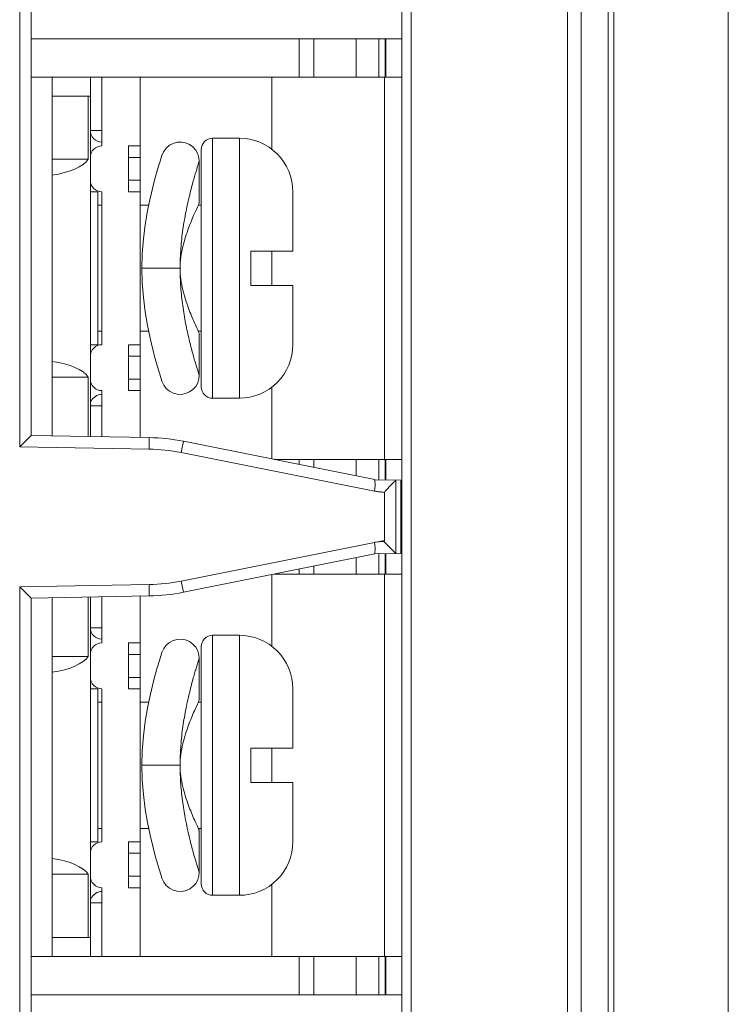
# Model space of a CAD drawing. Header units: millimetres. Extents: x -594 to 595, y -419 to 422.
# Tile 67 of 124: x -39 to -21, y 107 to 133. Entities that reach past the tile are written whole.
import ezdxf

# ---------------------------------------------------------------- set-up
doc = ezdxf.new("R2010")
doc.units = ezdxf.units.MM
doc.header["$MEASUREMENT"] = 0
doc.layers.add('layer 1', color=7, linetype='Continuous')

msp = doc.modelspace()

# ---------------------------------------------------------------- linework, layer by layer
at = {"layer": 'layer 1', "lineweight": 9}
for points in [[(-23.8165, 49.7106), (-23.8165, 49.7106), (-23.8165, 297.2172), (-23.8165, 297.2172)], [(-25.0236, 240.3799), (-25.0236, 240.3799), (-25.0236, 64.633), (-25.0236, 64.633)], [(-24.6701, 64.6144), (-24.6701, 64.6144), (-24.6701, 240.3985), (-24.6701, 240.3985)], [(-23.963, 240.3985), (-23.963, 240.3985), (-23.963, 64.6144), (-23.963, 64.6144)], [(-29.3665, 238.2088), (-29.3665, 238.2088), (-29.3665, 66.8042), (-29.3665, 66.8042)], [(-29.1165, 66.8042), (-29.1165, 66.8042), (-29.1165, 238.2088), (-29.1165, 238.2088)], [(-39.3665, 121.8367), (-39.3665, 121.8367), (-39.3665, 157.1763), (-39.3665, 157.1763)], [(-39.0665, 156.8815), (-39.0665, 156.8815), (-39.0665, 122.1315), (-39.0665, 122.1315)], [(-39.0665, 132.5065), (-39.0665, 132.5065), (-29.3665, 132.5065), (-29.3665, 132.5065)], [(-32.0539, 131.5065), (-32.0539, 131.5065), (-32.0539, 132.5065), (-32.0539, 132.5065)], [(-31.6665, 132.5065), (-31.6665, 132.5065), (-31.6665, 131.5065), (-31.6665, 131.5065)], [(-30.5625, 131.5065), (-30.5625, 131.5065), (-30.5625, 132.5065), (-30.5625, 132.5065)], [(-29.9638, 132.5065), (-29.9638, 132.5065), (-29.9638, 131.5065), (-29.9638, 131.5065)], [(-29.7996, 131.5065), (-29.7996, 131.5065), (-29.7996, 132.5065), (-29.7996, 132.5065)], [(-29.7784, 131.5065), (-29.7784, 131.5065), (-29.7784, 132.5065), (-29.7784, 132.5065)], [(-39.0665, 131.5065), (-39.0665, 131.5065), (-29.3665, 131.5065), (-29.3665, 131.5065)], [(-38.5165, 122.1219), (-38.5165, 122.1219), (-38.5165, 131.5065), (-38.5165, 131.5065)], [(-37.5165, 122.1044), (-37.5165, 122.1044), (-37.5165, 131.5065), (-37.5165, 131.5065)], [(-37.2165, 129.7065), (-37.2165, 129.7065), (-37.2165, 131.5065), (-37.2165, 131.5065)], [(-36.2165, 122.0817), (-36.2165, 122.0817), (-36.2165, 131.5065), (-36.2165, 131.5065)], [(-32.7665, 129.612), (-32.7665, 129.612), (-32.7665, 131.5065), (-32.7665, 131.5065)], [(-29.8165, 121.5065), (-29.8165, 121.5065), (-29.8165, 131.5065), (-29.8165, 131.5065)], [(-37.5165, 131.0065), (-37.5165, 131.0065), (-38.5165, 131.0065), (-38.5165, 131.0065)], [(-37.5708, 129.3565), (-37.5708, 129.3565), (-37.5708, 131.0065), (-37.5708, 131.0065)], [(-37.5165, 130.1065), (-37.5165, 130.1065), (-37.2165, 130.1065), (-37.2165, 130.1065)], [(-33.6165, 129.9065), (-33.6165, 129.9065), (-34.3165, 129.9065), (-34.3165, 129.9065)], [(-34.3165, 129.9065), (-34.3165, 129.9065), (-34.3165, 123.1065), (-34.3165, 123.1065)], [(-33.6165, 123.1065), (-33.6165, 123.1065), (-33.6165, 129.9065), (-33.6165, 129.9065)], [(-36.5165, 129.7065), (-36.5165, 129.7065), (-36.2165, 129.7065), (-36.2165, 129.7065)], [(-36.5165, 128.5065), (-36.5165, 128.5065), (-36.5165, 129.7065), (-36.5165, 129.7065)], [(-34.6165, 129.6065), (-34.6165, 129.6065), (-34.6165, 123.4065), (-34.6165, 123.4065)], [(-37.5708, 129.3565), (-37.5708, 129.3565), (-38.5165, 129.3565), (-38.5165, 129.3565)], [(-38.5165, 128.9416), (-38.0546, 129.0084), (-37.7015, 129.1633), (-37.5708, 129.3565)], [(-36.2165, 129.4065), (-36.2165, 129.4065), (-36.5165, 129.4065), (-36.5165, 129.4065)], [(-35.6718, 129.3676), (-35.6718, 129.3676), (-35.7089, 129.2482), (-35.7089, 129.2482)], [(-35.6422, 129.4603), (-35.6422, 129.4603), (-35.6726, 129.3651), (-35.6726, 129.3651)], [(-34.6665, 128.2065), (-34.6665, 128.2065), (-34.6665, 129.3066), (-34.6665, 129.3066)], [(-35.7568, 129.0886), (-35.7568, 129.0886), (-35.8172, 128.8768), (-35.8172, 128.8768)], [(-35.708, 129.2512), (-35.708, 129.2512), (-35.7579, 129.085), (-35.7579, 129.085)], [(-36.5165, 128.8065), (-36.5165, 128.8065), (-36.2165, 128.8065), (-36.2165, 128.8065)], [(-35.816, 128.881), (-35.816, 128.881), (-35.8838, 128.6251), (-35.8838, 128.6251)], [(-37.5165, 128.5065), (-37.5165, 128.5065), (-37.3165, 128.5065), (-37.3165, 128.5065)], [(-37.3165, 124.5065), (-37.3165, 124.5065), (-37.3165, 128.5065), (-37.3165, 128.5065)], [(-37.2165, 124.5065), (-37.2165, 124.5065), (-37.2165, 128.5065), (-37.2165, 128.5065)], [(-36.5165, 128.5065), (-36.5165, 128.5065), (-36.2165, 128.5065), (-36.2165, 128.5065)], [(-35.8827, 128.6293), (-35.8827, 128.6293), (-35.9536, 128.3323), (-35.9536, 128.3323)], [(-32.2165, 126.9565), (-32.2165, 126.9565), (-32.2165, 128.5065), (-32.2165, 128.5065)], [(-35.9526, 128.3364), (-35.9526, 128.3364), (-36.0211, 128.0048), (-36.0211, 128.0048)], [(-37.3165, 128.1565), (-37.3165, 128.1565), (-37.2165, 128.1565), (-37.2165, 128.1565)], [(-36.2165, 128.1565), (-36.2165, 128.1565), (-35.9898, 128.1565), (-35.9898, 128.1565)], [(-34.6665, 128.2065), (-34.6665, 128.2065), (-34.6902, 128.1565), (-34.6902, 128.1565)], [(-34.6902, 128.1565), (-34.6902, 128.1565), (-34.6165, 128.1565), (-34.6165, 128.1565)], [(-34.6665, 128.2065), (-34.6665, 128.2065), (-34.6685, 128.2023), (-34.6685, 128.2023)], [(-32.2165, 126.9565), (-32.2165, 126.9565), (-33.3165, 126.9565), (-33.3165, 126.9565)], [(-33.3165, 126.0565), (-33.3165, 126.0565), (-33.3165, 126.9565), (-33.3165, 126.9565)], [(-32.7665, 126.0565), (-32.7665, 126.0565), (-32.7665, 126.9565), (-32.7665, 126.9565)], [(-36.1665, 126.5065), (-36.1665, 126.5065), (-35.1665, 126.5065), (-35.1665, 126.5065)], [(-35.1665, 126.5065), (-35.1665, 126.4675), (-35.1662, 126.4284), (-35.1655, 126.3894)], [(-33.3165, 126.0565), (-33.3165, 126.0565), (-32.2165, 126.0565), (-32.2165, 126.0565)], [(-32.2165, 124.5065), (-32.2165, 124.5065), (-32.2165, 126.0565), (-32.2165, 126.0565)], [(-37.2165, 124.8565), (-37.2165, 124.8565), (-37.3165, 124.8565), (-37.3165, 124.8565)], [(-35.9898, 124.8565), (-35.9898, 124.8565), (-36.2165, 124.8565), (-36.2165, 124.8565)], [(-35.9535, 124.6803), (-35.9535, 124.6803), (-35.8828, 124.384), (-35.8828, 124.384)], [(-34.6165, 124.8565), (-34.6165, 124.8565), (-34.6902, 124.8565), (-34.6902, 124.8565)], [(-34.6902, 124.8565), (-34.6902, 124.8565), (-34.6665, 124.8065), (-34.6665, 124.8065)], [(-34.6665, 123.7064), (-34.6665, 123.7064), (-34.6665, 124.8065), (-34.6665, 124.8065)], [(-37.5165, 124.5065), (-37.5165, 124.5065), (-37.3165, 124.5065), (-37.3165, 124.5065)], [(-36.5165, 124.5065), (-36.5165, 124.5065), (-36.2165, 124.5065), (-36.2165, 124.5065)], [(-36.5165, 123.3065), (-36.5165, 123.3065), (-36.5165, 124.5065), (-36.5165, 124.5065)], [(-35.8837, 124.3876), (-35.8837, 124.3876), (-35.8161, 124.1322), (-35.8161, 124.1322)], [(-36.2165, 124.2065), (-36.2165, 124.2065), (-36.5165, 124.2065), (-36.5165, 124.2065)], [(-35.8171, 124.1359), (-35.8171, 124.1359), (-35.7568, 123.9245), (-35.7568, 123.9245)], [(-37.5708, 123.6565), (-37.7015, 123.8497), (-38.0546, 124.0046), (-38.5165, 124.0714)], [(-35.7578, 123.9279), (-35.7578, 123.9279), (-35.708, 123.7619), (-35.708, 123.7619)], [(-37.5708, 123.6565), (-37.5708, 123.6565), (-38.5165, 123.6565), (-38.5165, 123.6565)], [(-37.5708, 122.1054), (-37.5708, 122.1054), (-37.5708, 123.6565), (-37.5708, 123.6565)], [(-36.5165, 123.6065), (-36.5165, 123.6065), (-36.2165, 123.6065), (-36.2165, 123.6065)], [(-35.7089, 123.7647), (-35.7089, 123.7647), (-35.6718, 123.6454), (-35.6718, 123.6454)], [(-35.6725, 123.6478), (-35.6725, 123.6478), (-35.6422, 123.5527), (-35.6422, 123.5527)], [(-32.7665, 121.5185), (-32.7665, 121.5185), (-32.7665, 123.401), (-32.7665, 123.401)], [(-37.2165, 123.2065), (-37.3379, 123.2065), (-37.4472, 123.1334), (-37.4937, 123.0213)], [(-37.2165, 122.0992), (-37.2165, 122.0992), (-37.2165, 123.3065), (-37.2165, 123.3065)], [(-36.5165, 123.3065), (-36.5165, 123.3065), (-36.2165, 123.3065), (-36.2165, 123.3065)], [(-34.3165, 123.1065), (-34.3165, 123.1065), (-33.6165, 123.1065), (-33.6165, 123.1065)], [(-37.2165, 122.9065), (-37.2165, 122.9065), (-37.5165, 122.9065), (-37.5165, 122.9065)], [(-39.0665, 122.1315), (-39.0665, 122.1315), (-39.3665, 121.8367), (-39.3665, 121.8367)], [(-39.0665, 122.1315), (-39.0665, 122.1315), (-35.973, 122.0775), (-35.973, 122.0775)], [(-35.9783, 121.7775), (-35.9783, 121.7775), (-35.973, 122.0775), (-35.973, 122.0775)], [(-35.0797, 121.9812), (-35.374, 122.04), (-35.673, 122.0723), (-35.973, 122.0775)], [(-39.3665, 121.8367), (-39.3665, 121.8367), (-35.9783, 121.7775), (-35.9783, 121.7775)], [(-35.0797, 121.9812), (-35.0797, 121.9812), (-35.1385, 121.687), (-35.1385, 121.687)], [(-35.0797, 121.9812), (-35.0797, 121.9812), (-30.0659, 120.9784), (-30.0659, 120.9784)], [(-35.1385, 121.687), (-35.4152, 121.7423), (-35.6962, 121.7726), (-35.9783, 121.7775)], [(-35.1385, 121.687), (-35.1385, 121.687), (-30.0762, 120.6745), (-30.0762, 120.6745)], [(-32.7064, 121.5065), (-32.7064, 121.5065), (-29.3665, 121.5065), (-29.3665, 121.5065)], [(-32.0539, 121.376), (-32.0539, 121.376), (-32.0539, 121.5065), (-32.0539, 121.5065)], [(-31.6665, 121.5065), (-31.6665, 121.5065), (-31.6665, 121.2985), (-31.6665, 121.2985)], [(-30.5625, 121.0777), (-30.5625, 121.0777), (-30.5625, 121.5065), (-30.5625, 121.5065)], [(-29.9638, 121.5065), (-29.9638, 121.5065), (-29.9638, 120.9769), (-29.9638, 120.9769)], [(-29.7996, 120.9697), (-29.7996, 120.9697), (-29.7996, 121.5065), (-29.7996, 121.5065)], [(-29.7784, 120.9694), (-29.7784, 120.9694), (-29.7784, 121.5065), (-29.7784, 121.5065)], [(-30.0664, 120.9744), (-30.0664, 120.9744), (-29.3888, 120.9626), (-29.3888, 120.9626)], [(-29.5165, 120.9648), (-29.5165, 120.9648), (-29.5165, 119.0482), (-29.5165, 119.0482)], [(-29.3888, 119.0504), (-29.3888, 119.0504), (-29.3888, 120.9626), (-29.3888, 120.9626)], [(-30.0762, 120.6745), (-30.0762, 120.6745), (-30.0665, 120.7645), (-30.0665, 120.7645)], [(-29.8179, 120.6443), (-29.8179, 120.6443), (-29.8179, 119.3901), (-29.8179, 119.3901)], [(-35.1385, 118.326), (-35.1385, 118.326), (-29.8179, 119.3901), (-29.8179, 119.3901)], [(-29.838, 119.3641), (-29.838, 119.3641), (-30.0762, 119.3385), (-30.0762, 119.3385)], [(-30.0762, 119.3385), (-30.0762, 119.3385), (-30.0665, 119.2485), (-30.0665, 119.2485)], [(-29.838, 119.3641), (-29.838, 119.3641), (-29.817, 119.3903), (-29.817, 119.3903)], [(-29.5165, 119.0482), (-29.5165, 119.0482), (-29.838, 119.3641), (-29.838, 119.3641)], [(-30.0659, 119.0346), (-30.0659, 119.0346), (-35.0797, 118.0318), (-35.0797, 118.0318)], [(-29.3888, 119.0504), (-29.3888, 119.0504), (-30.0664, 119.0386), (-30.0664, 119.0386)], [(-29.9638, 119.0346), (-29.9638, 119.0346), (-29.9638, 118.5065), (-29.9638, 118.5065)], [(-29.7996, 118.5065), (-29.7996, 118.5065), (-29.7996, 119.0432), (-29.7996, 119.0432)], [(-29.7784, 118.5065), (-29.7784, 118.5065), (-29.7784, 119.0436), (-29.7784, 119.0436)], [(-31.6665, 118.7145), (-31.6665, 118.7145), (-31.6665, 118.5065), (-31.6665, 118.5065)], [(-30.5625, 118.5065), (-30.5625, 118.5065), (-30.5625, 118.9353), (-30.5625, 118.9353)], [(-32.7665, 116.612), (-32.7665, 116.612), (-32.7665, 118.4945), (-32.7665, 118.4945)], [(-32.7064, 118.5065), (-32.7064, 118.5065), (-29.3665, 118.5065), (-29.3665, 118.5065)], [(-32.0539, 118.5065), (-32.0539, 118.5065), (-32.0539, 118.637), (-32.0539, 118.637)], [(-29.8165, 108.5065), (-29.8165, 108.5065), (-29.8165, 118.5065), (-29.8165, 118.5065)], [(-35.9783, 118.2354), (-35.9783, 118.2354), (-39.3665, 118.1763), (-39.3665, 118.1763)], [(-35.9783, 118.2354), (-35.6962, 118.2404), (-35.4152, 118.2707), (-35.1385, 118.326)], [(-35.973, 117.9355), (-35.973, 117.9355), (-35.9783, 118.2354), (-35.9783, 118.2354)], [(-35.1385, 118.326), (-35.1385, 118.326), (-35.0797, 118.0318), (-35.0797, 118.0318)], [(-39.3665, 118.1763), (-39.3665, 118.1763), (-39.0665, 117.8815), (-39.0665, 117.8815)], [(-39.3665, 69.6268), (-39.3665, 69.6268), (-39.3665, 118.1763), (-39.3665, 118.1763)], [(-35.973, 117.9355), (-35.973, 117.9355), (-39.0665, 117.8815), (-39.0665, 117.8815)], [(-35.973, 117.9355), (-35.673, 117.9407), (-35.374, 117.973), (-35.0797, 118.0318)], [(-39.0665, 117.8815), (-39.0665, 117.8815), (-39.0665, 69.6268), (-39.0665, 69.6268)], [(-38.5165, 117.8911), (-38.5165, 117.8911), (-38.5165, 108.5065), (-38.5165, 108.5065)], [(-37.5708, 116.3565), (-37.5708, 116.3565), (-37.5708, 117.9076), (-37.5708, 117.9076)], [(-37.5165, 108.5065), (-37.5165, 108.5065), (-37.5165, 117.9085), (-37.5165, 117.9085)], [(-37.2165, 116.7065), (-37.2165, 116.7065), (-37.2165, 117.9138), (-37.2165, 117.9138)], [(-36.2165, 108.5065), (-36.2165, 108.5065), (-36.2165, 117.9312), (-36.2165, 117.9312)], [(-37.5165, 117.1065), (-37.5165, 117.1065), (-37.2165, 117.1065), (-37.2165, 117.1065)], [(-34.3165, 116.9065), (-34.3165, 116.9065), (-33.6165, 116.9065), (-33.6165, 116.9065)], [(-34.3165, 116.9065), (-34.3165, 116.9065), (-34.3165, 110.1065), (-34.3165, 110.1065)], [(-33.6165, 110.1065), (-33.6165, 110.1065), (-33.6165, 116.9065), (-33.6165, 116.9065)], [(-36.5165, 116.7065), (-36.5165, 116.7065), (-36.2165, 116.7065), (-36.2165, 116.7065)], [(-36.5165, 115.5065), (-36.5165, 115.5065), (-36.5165, 116.7065), (-36.5165, 116.7065)], [(-36.2165, 116.4065), (-36.2165, 116.4065), (-36.5165, 116.4065), (-36.5165, 116.4065)], [(-35.6422, 116.4603), (-35.6422, 116.4603), (-35.6726, 116.3651), (-35.6726, 116.3651)], [(-34.6165, 116.6065), (-34.6165, 116.6065), (-34.6165, 110.4065), (-34.6165, 110.4065)], [(-37.5708, 116.3565), (-37.5708, 116.3565), (-38.5165, 116.3565), (-38.5165, 116.3565)], [(-38.5165, 115.9416), (-38.0546, 116.0084), (-37.7015, 116.1633), (-37.5708, 116.3565)], [(-35.708, 116.2512), (-35.708, 116.2512), (-35.7579, 116.0849), (-35.7579, 116.0849)], [(-35.6718, 116.3676), (-35.6718, 116.3676), (-35.7089, 116.2482), (-35.7089, 116.2482)], [(-34.6665, 115.2065), (-34.6665, 115.2065), (-34.6665, 116.3066), (-34.6665, 116.3066)], [(-35.816, 115.881), (-35.816, 115.881), (-35.8838, 115.6251), (-35.8838, 115.6251)], [(-35.7568, 116.0886), (-35.7568, 116.0886), (-35.8172, 115.8768), (-35.8172, 115.8768)], [(-36.5165, 115.8065), (-36.5165, 115.8065), (-36.2165, 115.8065), (-36.2165, 115.8065)], [(-35.8827, 115.6293), (-35.8827, 115.6293), (-35.9536, 115.3323), (-35.9536, 115.3323)], [(-37.5165, 115.5065), (-37.5165, 115.5065), (-37.3165, 115.5065), (-37.3165, 115.5065)], [(-37.3165, 111.5065), (-37.3165, 111.5065), (-37.3165, 115.5065), (-37.3165, 115.5065)], [(-37.2165, 111.5065), (-37.2165, 111.5065), (-37.2165, 115.5065), (-37.2165, 115.5065)], [(-36.5165, 115.5065), (-36.5165, 115.5065), (-36.2165, 115.5065), (-36.2165, 115.5065)], [(-32.2165, 113.9565), (-32.2165, 113.9565), (-32.2165, 115.5065), (-32.2165, 115.5065)], [(-37.3165, 115.1565), (-37.3165, 115.1565), (-37.2165, 115.1565), (-37.2165, 115.1565)], [(-36.2165, 115.1565), (-36.2165, 115.1565), (-35.9898, 115.1565), (-35.9898, 115.1565)], [(-35.9526, 115.3364), (-35.9526, 115.3364), (-36.0211, 115.0047), (-36.0211, 115.0047)], [(-34.6665, 115.2065), (-34.6665, 115.2065), (-34.6902, 115.1565), (-34.6902, 115.1565)], [(-34.6902, 115.1565), (-34.6902, 115.1565), (-34.6165, 115.1565), (-34.6165, 115.1565)], [(-32.2165, 113.9565), (-32.2165, 113.9565), (-33.3165, 113.9565), (-33.3165, 113.9565)], [(-33.3165, 113.0565), (-33.3165, 113.0565), (-33.3165, 113.9565), (-33.3165, 113.9565)], [(-32.7665, 113.0565), (-32.7665, 113.0565), (-32.7665, 113.9565), (-32.7665, 113.9565)], [(-35.1665, 113.5065), (-35.1665, 113.5065), (-36.1665, 113.5065), (-36.1665, 113.5065)], [(-35.1665, 113.5065), (-35.1665, 113.4674), (-35.1662, 113.4284), (-35.1655, 113.3893)], [(-32.2165, 113.0565), (-32.2165, 113.0565), (-33.3165, 113.0565), (-33.3165, 113.0565)], [(-32.2165, 113.0565), (-32.2165, 113.0565), (-32.2165, 111.5065), (-32.2165, 111.5065)], [(-37.2165, 111.8565), (-37.2165, 111.8565), (-37.3165, 111.8565), (-37.3165, 111.8565)], [(-35.9898, 111.8565), (-35.9898, 111.8565), (-36.2165, 111.8565), (-36.2165, 111.8565)], [(-34.6165, 111.8565), (-34.6165, 111.8565), (-34.6902, 111.8565), (-34.6902, 111.8565)], [(-34.6665, 111.8065), (-34.6665, 111.8065), (-34.6902, 111.8565), (-34.6902, 111.8565)], [(-34.6665, 110.7064), (-34.6665, 110.7064), (-34.6665, 111.8065), (-34.6665, 111.8065)], [(-37.3165, 111.5065), (-37.3165, 111.5065), (-37.5165, 111.5065), (-37.5165, 111.5065)], [(-36.5165, 111.5065), (-36.5165, 111.5065), (-36.2165, 111.5065), (-36.2165, 111.5065)], [(-36.5165, 111.5065), (-36.5165, 111.5065), (-36.5165, 110.3065), (-36.5165, 110.3065)], [(-37.5708, 110.6565), (-37.7015, 110.8497), (-38.0546, 111.0046), (-38.5165, 111.0714)], [(-36.2165, 111.2065), (-36.2165, 111.2065), (-36.5165, 111.2065), (-36.5165, 111.2065)], [(-37.5708, 110.6565), (-37.5708, 110.6565), (-38.5165, 110.6565), (-38.5165, 110.6565)], [(-37.5708, 109.0065), (-37.5708, 109.0065), (-37.5708, 110.6565), (-37.5708, 110.6565)], [(-36.5165, 110.6065), (-36.5165, 110.6065), (-36.2165, 110.6065), (-36.2165, 110.6065)], [(-37.2165, 110.3065), (-37.2165, 110.3065), (-37.2165, 108.5065), (-37.2165, 108.5065)], [(-36.5165, 110.3065), (-36.5165, 110.3065), (-36.2165, 110.3065), (-36.2165, 110.3065)], [(-32.7665, 108.5065), (-32.7665, 108.5065), (-32.7665, 110.401), (-32.7665, 110.401)], [(-37.2165, 110.2065), (-37.3377, 110.2065), (-37.447, 110.1335), (-37.4936, 110.0216)], [(-33.6165, 110.1065), (-33.6165, 110.1065), (-34.3165, 110.1065), (-34.3165, 110.1065)], [(-37.2165, 109.9065), (-37.2165, 109.9065), (-37.5165, 109.9065), (-37.5165, 109.9065)], [(-38.5165, 109.0065), (-38.5165, 109.0065), (-37.5165, 109.0065), (-37.5165, 109.0065)], [(-39.0665, 108.5065), (-39.0665, 108.5065), (-29.3665, 108.5065), (-29.3665, 108.5065)], [(-32.0539, 107.5065), (-32.0539, 107.5065), (-32.0539, 108.5065), (-32.0539, 108.5065)], [(-31.6665, 108.5065), (-31.6665, 108.5065), (-31.6665, 107.5065), (-31.6665, 107.5065)], [(-30.5625, 107.5065), (-30.5625, 107.5065), (-30.5625, 108.5065), (-30.5625, 108.5065)], [(-29.9638, 108.5065), (-29.9638, 108.5065), (-29.9638, 107.5065), (-29.9638, 107.5065)], [(-29.7996, 108.5065), (-29.7996, 108.5065), (-29.7996, 107.5065), (-29.7996, 107.5065)], [(-29.7784, 107.5065), (-29.7784, 107.5065), (-29.7784, 108.5065), (-29.7784, 108.5065)], [(-39.0665, 107.5065), (-39.0665, 107.5065), (-29.3665, 107.5065), (-29.3665, 107.5065)]]:
    msp.add_open_spline(points, degree=3, dxfattribs=at)
at = {"layer": 'layer 1', "color": 155, "lineweight": 9}
for points in [[(-20.8165, 259.5084), (-20.8165, 259.5084), (-20.8165, 4.9789), (-20.8165, 4.9789)], [(-20.8165, 258.9205), (-20.8165, 258.9205), (-20.8165, 5.0361), (-20.8165, 5.0361)]]:
    msp.add_open_spline(points, degree=3, dxfattribs=at)
at = {"layer": 'layer 1', "lineweight": 9}
for points, knots in [([(-37.5165, 130.1065), (-37.5165, 130.0269), (-37.4849, 129.9506), (-37.4286, 129.8944), (-37.4286, 129.8944), (-37.3724, 129.8381), (-37.2961, 129.8065), (-37.2165, 129.8065)], [0, 0, 0, 0, 0.3333333, 0.3333333, 0.3333333, 0.3333333, 1, 1, 1, 1]), ([(-34.6665, 129.3066), (-34.6665, 129.3066), (-34.6746, 129.3959), (-34.6746, 129.3959), (-34.6746, 129.3959), (-34.6746, 129.3959), (-34.7052, 129.4994), (-34.7052, 129.4994), (-34.7052, 129.4994), (-34.7052, 129.4994), (-34.7584, 129.5951), (-34.7584, 129.5951), (-34.7584, 129.5951), (-34.7584, 129.5951), (-34.8318, 129.6781), (-34.8318, 129.6781), (-34.8318, 129.6781), (-34.8318, 129.6781), (-34.9222, 129.7428), (-34.9222, 129.7428), (-34.9222, 129.7428), (-34.9222, 129.7428), (-35.0243, 129.7859), (-35.0243, 129.7859), (-35.0243, 129.7859), (-35.0243, 129.7859), (-35.1329, 129.8055), (-35.1329, 129.8055), (-35.1329, 129.8055), (-35.1329, 129.8055), (-35.2416, 129.8009), (-35.2416, 129.8009), (-35.2416, 129.8009), (-35.2416, 129.8009), (-35.3483, 129.7723), (-35.3483, 129.7723), (-35.3483, 129.7723), (-35.3483, 129.7723), (-35.4464, 129.7209), (-35.4464, 129.7209), (-35.4464, 129.7209), (-35.4464, 129.7209), (-35.5305, 129.6492), (-35.5305, 129.6492), (-35.5305, 129.6492), (-35.5305, 129.6492), (-35.5969, 129.5607), (-35.5969, 129.5607), (-35.5969, 129.5607), (-35.5969, 129.5607), (-35.6422, 129.4603), (-35.6422, 129.4603)], [0, 0, 0, 0, 0.0714286, 0.0714286, 0.0714286, 0.0714286, 0.1428571, 0.1428571, 0.1428571, 0.1428571, 0.2142857, 0.2142857, 0.2142857, 0.2142857, 0.2857143, 0.2857143, 0.2857143, 0.2857143, 0.3571429, 0.3571429, 0.3571429, 0.3571429, 0.4285714, 0.4285714, 0.4285714, 0.4285714, 0.5, 0.5, 0.5, 0.5, 0.5714286, 0.5714286, 0.5714286, 0.5714286, 0.6428571, 0.6428571, 0.6428571, 0.6428571, 0.7142857, 0.7142857, 0.7142857, 0.7142857, 0.7857143, 0.7857143, 0.7857143, 0.7857143, 0.8571429, 0.8571429, 0.8571429, 0.8571429, 1, 1, 1, 1]), ([(-34.3165, 129.9065), (-34.3961, 129.9065), (-34.4724, 129.8749), (-34.5286, 129.8186), (-34.5286, 129.8186), (-34.5849, 129.7624), (-34.6165, 129.6861), (-34.6165, 129.6065)], [0, 0, 0, 0, 0.3333333, 0.3333333, 0.3333333, 0.3333333, 1, 1, 1, 1]), ([(-32.2165, 128.5065), (-32.2165, 128.8778), (-32.364, 129.2339), (-32.6266, 129.4964), (-32.6266, 129.4964), (-32.8891, 129.759), (-33.2452, 129.9065), (-33.6165, 129.9065)], [0, 0, 0, 0, 0.3333333, 0.3333333, 0.3333333, 0.3333333, 1, 1, 1, 1]), ([(-37.2165, 129.7065), (-37.2961, 129.7065), (-37.3724, 129.6749), (-37.4286, 129.6186), (-37.4286, 129.6186), (-37.4849, 129.5624), (-37.5165, 129.4861), (-37.5165, 129.4065)], [0, 0, 0, 0, 0.3333333, 0.3333333, 0.3333333, 0.3333333, 1, 1, 1, 1]), ([(-35.1665, 126.5065), (-35.1665, 126.6779), (-35.1601, 126.8494), (-35.1475, 127.0205), (-35.1475, 127.0205), (-35.1351, 127.1884), (-35.1168, 127.3558), (-35.0933, 127.5225), (-35.0933, 127.5225), (-35.0708, 127.6816), (-35.0434, 127.8399), (-35.0121, 127.9975), (-35.0121, 127.9975), (-34.9834, 128.1414), (-34.9514, 128.2846), (-34.9166, 128.4271), (-34.9166, 128.4271), (-34.9009, 128.4911), (-34.8847, 128.5549), (-34.868, 128.6186), (-34.868, 128.6186), (-34.8528, 128.6763), (-34.8372, 128.7339), (-34.8212, 128.7913), (-34.8212, 128.7913), (-34.8072, 128.8419), (-34.7928, 128.8923), (-34.7781, 128.9427), (-34.7781, 128.9427), (-34.7656, 128.9853), (-34.753, 129.0278), (-34.7402, 129.0703), (-34.7402, 129.0703), (-34.7299, 129.1043), (-34.7195, 129.1383), (-34.709, 129.1722), (-34.709, 129.1722), (-34.7013, 129.1969), (-34.6935, 129.2216), (-34.6857, 129.2463), (-34.6857, 129.2463), (-34.683, 129.255), (-34.6802, 129.2637), (-34.6774, 129.2725), (-34.6774, 129.2725), (-34.6754, 129.2788), (-34.6733, 129.285), (-34.6714, 129.2913), (-34.6714, 129.2913), (-34.6702, 129.2952), (-34.669, 129.299), (-34.6677, 129.3027), (-34.6677, 129.3027), (-34.6673, 129.304), (-34.6668, 129.3053), (-34.6665, 129.3066)], [0, 0, 0, 0, 0.0666667, 0.0666667, 0.0666667, 0.0666667, 0.1333333, 0.1333333, 0.1333333, 0.1333333, 0.2, 0.2, 0.2, 0.2, 0.2666667, 0.2666667, 0.2666667, 0.2666667, 0.3333333, 0.3333333, 0.3333333, 0.3333333, 0.4, 0.4, 0.4, 0.4, 0.4666667, 0.4666667, 0.4666667, 0.4666667, 0.5333333, 0.5333333, 0.5333333, 0.5333333, 0.6, 0.6, 0.6, 0.6, 0.6666667, 0.6666667, 0.6666667, 0.6666667, 0.7333333, 0.7333333, 0.7333333, 0.7333333, 0.8, 0.8, 0.8, 0.8, 0.8666667, 0.8666667, 0.8666667, 0.8666667, 1, 1, 1, 1]), ([(-37.5165, 128.8065), (-37.5165, 128.7269), (-37.4849, 128.6506), (-37.4286, 128.5944), (-37.4286, 128.5944), (-37.3724, 128.5381), (-37.2961, 128.5065), (-37.2165, 128.5065)], [0, 0, 0, 0, 0.3333333, 0.3333333, 0.3333333, 0.3333333, 1, 1, 1, 1]), ([(-36.0211, 128.0048), (-36.0211, 128.0048), (-36.0809, 127.6494), (-36.0809, 127.6494), (-36.0809, 127.6494), (-36.0809, 127.6494), (-36.1275, 127.2736), (-36.1275, 127.2736), (-36.1275, 127.2736), (-36.1275, 127.2736), (-36.1569, 126.8854), (-36.1569, 126.8854), (-36.1569, 126.8854), (-36.1569, 126.8854), (-36.1665, 126.5065), (-36.1665, 126.5065)], [0, 0, 0, 0, 0.2, 0.2, 0.2, 0.2, 0.4, 0.4, 0.4, 0.4, 0.6, 0.6, 0.6, 0.6, 1, 1, 1, 1]), ([(-34.6898, 128.1573), (-34.7246, 128.0832), (-34.7587, 128.0087), (-34.7918, 127.9337), (-34.7918, 127.9337), (-34.8461, 127.8103), (-34.8977, 127.6857), (-34.9447, 127.5593), (-34.9447, 127.5593), (-34.9733, 127.4825), (-35.0003, 127.4051), (-35.0249, 127.327), (-35.0249, 127.327), (-35.0517, 127.2423), (-35.0758, 127.1567), (-35.0963, 127.0702), (-35.0963, 127.0702), (-35.1179, 126.9791), (-35.1354, 126.887), (-35.1475, 126.7941), (-35.1475, 126.7941), (-35.1599, 126.6987), (-35.1665, 126.6026), (-35.1665, 126.5065)], [0, 0, 0, 0, 0.1428571, 0.1428571, 0.1428571, 0.1428571, 0.2857143, 0.2857143, 0.2857143, 0.2857143, 0.4285714, 0.4285714, 0.4285714, 0.4285714, 0.5714286, 0.5714286, 0.5714286, 0.5714286, 0.7142857, 0.7142857, 0.7142857, 0.7142857, 1, 1, 1, 1]), ([(-36.1665, 126.5065), (-36.1665, 126.5065), (-36.1569, 126.1267), (-36.1569, 126.1267), (-36.1569, 126.1267), (-36.1569, 126.1267), (-36.1275, 125.7386), (-36.1275, 125.7386), (-36.1275, 125.7386), (-36.1275, 125.7386), (-36.0808, 125.363), (-36.0808, 125.363), (-36.0808, 125.363), (-36.0808, 125.363), (-36.0211, 125.0077), (-36.0211, 125.0077), (-36.0211, 125.0077), (-36.0211, 125.0077), (-35.9527, 124.677), (-35.9527, 124.677)], [0, 0, 0, 0, 0.1666667, 0.1666667, 0.1666667, 0.1666667, 0.3333333, 0.3333333, 0.3333333, 0.3333333, 0.5, 0.5, 0.5, 0.5, 0.6666667, 0.6666667, 0.6666667, 0.6666667, 1, 1, 1, 1]), ([(-35.1665, 126.5065), (-35.1665, 126.4104), (-35.1599, 126.3142), (-35.1475, 126.2188), (-35.1475, 126.2188), (-35.1354, 126.1259), (-35.1179, 126.0338), (-35.0963, 125.9426), (-35.0963, 125.9426), (-35.0758, 125.8561), (-35.0517, 125.7706), (-35.0249, 125.6858), (-35.0249, 125.6858), (-35.0002, 125.6077), (-34.9733, 125.5303), (-34.9447, 125.4535), (-34.9447, 125.4535), (-34.8976, 125.3271), (-34.846, 125.2025), (-34.7917, 125.0791), (-34.7917, 125.0791), (-34.7586, 125.0041), (-34.7246, 124.9296), (-34.6897, 124.8555)], [0, 0, 0, 0, 0.1428571, 0.1428571, 0.1428571, 0.1428571, 0.2857143, 0.2857143, 0.2857143, 0.2857143, 0.4285714, 0.4285714, 0.4285714, 0.4285714, 0.5714286, 0.5714286, 0.5714286, 0.5714286, 0.7142857, 0.7142857, 0.7142857, 0.7142857, 1, 1, 1, 1]), ([(-34.6665, 123.7064), (-34.6728, 123.7253), (-34.6787, 123.7444), (-34.6847, 123.7634), (-34.6847, 123.7634), (-34.692, 123.7868), (-34.6994, 123.8101), (-34.7067, 123.8335), (-34.7067, 123.8335), (-34.7167, 123.8655), (-34.7265, 123.8977), (-34.7363, 123.9298), (-34.7363, 123.9298), (-34.7629, 124.0177), (-34.7887, 124.1059), (-34.8136, 124.1944), (-34.8136, 124.1944), (-34.8459, 124.3094), (-34.8766, 124.425), (-34.9055, 124.541), (-34.9055, 124.541), (-34.9394, 124.6772), (-34.9708, 124.814), (-34.9991, 124.9514), (-34.9991, 124.9514), (-35.0303, 125.1026), (-35.0578, 125.2546), (-35.081, 125.4073), (-35.081, 125.4073), (-35.1055, 125.568), (-35.1251, 125.7295), (-35.1394, 125.8915), (-35.1394, 125.8915), (-35.1539, 126.0571), (-35.1627, 126.2232), (-35.1655, 126.3894)], [0, 0, 0, 0, 0.1, 0.1, 0.1, 0.1, 0.2, 0.2, 0.2, 0.2, 0.3, 0.3, 0.3, 0.3, 0.4, 0.4, 0.4, 0.4, 0.5, 0.5, 0.5, 0.5, 0.6, 0.6, 0.6, 0.6, 0.7, 0.7, 0.7, 0.7, 0.8, 0.8, 0.8, 0.8, 1, 1, 1, 1]), ([(-37.2165, 124.5065), (-37.2961, 124.5065), (-37.3724, 124.4749), (-37.4286, 124.4186), (-37.4286, 124.4186), (-37.4849, 124.3624), (-37.5165, 124.2861), (-37.5165, 124.2065)], [0, 0, 0, 0, 0.3333333, 0.3333333, 0.3333333, 0.3333333, 1, 1, 1, 1]), ([(-33.6165, 123.1065), (-33.2452, 123.1065), (-32.8891, 123.254), (-32.6266, 123.5165), (-32.6266, 123.5165), (-32.364, 123.7791), (-32.2165, 124.1352), (-32.2165, 124.5065)], [0, 0, 0, 0, 0.3333333, 0.3333333, 0.3333333, 0.3333333, 1, 1, 1, 1]), ([(-37.5165, 123.6065), (-37.5165, 123.5269), (-37.4849, 123.4506), (-37.4286, 123.3944), (-37.4286, 123.3944), (-37.3724, 123.3381), (-37.2961, 123.3065), (-37.2165, 123.3065)], [0, 0, 0, 0, 0.3333333, 0.3333333, 0.3333333, 0.3333333, 1, 1, 1, 1]), ([(-35.6422, 123.5527), (-35.6422, 123.5527), (-35.5969, 123.4523), (-35.5969, 123.4523), (-35.5969, 123.4523), (-35.5969, 123.4523), (-35.5305, 123.3638), (-35.5305, 123.3638), (-35.5305, 123.3638), (-35.5305, 123.3638), (-35.4464, 123.2921), (-35.4464, 123.2921), (-35.4464, 123.2921), (-35.4464, 123.2921), (-35.3483, 123.2406), (-35.3483, 123.2406), (-35.3483, 123.2406), (-35.3483, 123.2406), (-35.2416, 123.2121), (-35.2416, 123.2121), (-35.2416, 123.2121), (-35.2416, 123.2121), (-35.1329, 123.2075), (-35.1329, 123.2075), (-35.1329, 123.2075), (-35.1329, 123.2075), (-35.0243, 123.2271), (-35.0243, 123.2271), (-35.0243, 123.2271), (-35.0243, 123.2271), (-34.9222, 123.2702), (-34.9222, 123.2702), (-34.9222, 123.2702), (-34.9222, 123.2702), (-34.8318, 123.3349), (-34.8318, 123.3349), (-34.8318, 123.3349), (-34.8318, 123.3349), (-34.7584, 123.4178), (-34.7584, 123.4178), (-34.7584, 123.4178), (-34.7584, 123.4178), (-34.7052, 123.5136), (-34.7052, 123.5136), (-34.7052, 123.5136), (-34.7052, 123.5136), (-34.6746, 123.6171), (-34.6746, 123.6171), (-34.6746, 123.6171), (-34.6746, 123.6171), (-34.6665, 123.7064), (-34.6665, 123.7064)], [0, 0, 0, 0, 0.0714286, 0.0714286, 0.0714286, 0.0714286, 0.1428571, 0.1428571, 0.1428571, 0.1428571, 0.2142857, 0.2142857, 0.2142857, 0.2142857, 0.2857143, 0.2857143, 0.2857143, 0.2857143, 0.3571429, 0.3571429, 0.3571429, 0.3571429, 0.4285714, 0.4285714, 0.4285714, 0.4285714, 0.5, 0.5, 0.5, 0.5, 0.5714286, 0.5714286, 0.5714286, 0.5714286, 0.6428571, 0.6428571, 0.6428571, 0.6428571, 0.7142857, 0.7142857, 0.7142857, 0.7142857, 0.7857143, 0.7857143, 0.7857143, 0.7857143, 0.8571429, 0.8571429, 0.8571429, 0.8571429, 1, 1, 1, 1]), ([(-34.6165, 123.4065), (-34.6165, 123.3269), (-34.5849, 123.2506), (-34.5286, 123.1944), (-34.5286, 123.1944), (-34.4724, 123.1381), (-34.3961, 123.1065), (-34.3165, 123.1065)], [0, 0, 0, 0, 0.3333333, 0.3333333, 0.3333333, 0.3333333, 1, 1, 1, 1]), ([(-30.0659, 120.9784), (-30.0671, 120.9585), (-30.067, 120.9386), (-30.0665, 120.9186), (-30.0665, 120.9186), (-30.0653, 120.8672), (-30.061, 120.8156), (-30.0665, 120.7645)], [0, 0, 0, 0, 0.3333333, 0.3333333, 0.3333333, 0.3333333, 1, 1, 1, 1]), ([(-29.5165, 120.9648), (-29.5208, 120.9649), (-29.5233, 120.96), (-29.526, 120.9559), (-29.526, 120.9559), (-29.533, 120.9451), (-29.5416, 120.9389), (-29.55, 120.9318), (-29.55, 120.9318), (-29.5623, 120.9213), (-29.5739, 120.9086), (-29.5858, 120.8966), (-29.5858, 120.8966), (-29.6002, 120.8821), (-29.6148, 120.8685), (-29.6294, 120.8546), (-29.6294, 120.8546), (-29.6623, 120.8233), (-29.6946, 120.7907), (-29.7249, 120.7566), (-29.7249, 120.7566), (-29.7573, 120.7202), (-29.7876, 120.682), (-29.8188, 120.6445)], [0, 0, 0, 0, 0.1428571, 0.1428571, 0.1428571, 0.1428571, 0.2857143, 0.2857143, 0.2857143, 0.2857143, 0.4285714, 0.4285714, 0.4285714, 0.4285714, 0.5714286, 0.5714286, 0.5714286, 0.5714286, 0.7142857, 0.7142857, 0.7142857, 0.7142857, 1, 1, 1, 1]), ([(-29.8179, 120.6443), (-29.8395, 120.6447), (-29.8609, 120.6495), (-29.8823, 120.6526), (-29.8823, 120.6526), (-29.9146, 120.6572), (-29.9472, 120.6577), (-29.9795, 120.6619), (-29.9795, 120.6619), (-30.0117, 120.6661), (-30.0437, 120.674), (-30.0762, 120.6745)], [0, 0, 0, 0, 0.25, 0.25, 0.25, 0.25, 0.5, 0.5, 0.5, 0.5, 1, 1, 1, 1]), ([(-30.0665, 119.2485), (-30.061, 119.1974), (-30.0653, 119.1458), (-30.0665, 119.0944), (-30.0665, 119.0944), (-30.067, 119.0744), (-30.0671, 119.0545), (-30.0659, 119.0346)], [0, 0, 0, 0, 0.3333333, 0.3333333, 0.3333333, 0.3333333, 1, 1, 1, 1]), ([(-37.5165, 117.1065), (-37.5165, 117.0269), (-37.4849, 116.9506), (-37.4286, 116.8944), (-37.4286, 116.8944), (-37.3724, 116.8381), (-37.2961, 116.8065), (-37.2165, 116.8065)], [0, 0, 0, 0, 0.3333333, 0.3333333, 0.3333333, 0.3333333, 1, 1, 1, 1]), ([(-34.3165, 116.9065), (-34.3961, 116.9065), (-34.4724, 116.8749), (-34.5286, 116.8186), (-34.5286, 116.8186), (-34.5849, 116.7624), (-34.6165, 116.6861), (-34.6165, 116.6065)], [0, 0, 0, 0, 0.3333333, 0.3333333, 0.3333333, 0.3333333, 1, 1, 1, 1]), ([(-32.2165, 115.5065), (-32.2165, 115.8778), (-32.364, 116.2339), (-32.6266, 116.4964), (-32.6266, 116.4964), (-32.8891, 116.759), (-33.2452, 116.9065), (-33.6165, 116.9065)], [0, 0, 0, 0, 0.3333333, 0.3333333, 0.3333333, 0.3333333, 1, 1, 1, 1]), ([(-37.2165, 116.7065), (-37.2961, 116.7065), (-37.3724, 116.6749), (-37.4286, 116.6186), (-37.4286, 116.6186), (-37.4849, 116.5624), (-37.5165, 116.4861), (-37.5165, 116.4065)], [0, 0, 0, 0, 0.3333333, 0.3333333, 0.3333333, 0.3333333, 1, 1, 1, 1]), ([(-34.6665, 116.3066), (-34.6665, 116.3066), (-34.6746, 116.3959), (-34.6746, 116.3959), (-34.6746, 116.3959), (-34.6746, 116.3959), (-34.7052, 116.4994), (-34.7052, 116.4994), (-34.7052, 116.4994), (-34.7052, 116.4994), (-34.7584, 116.5951), (-34.7584, 116.5951), (-34.7584, 116.5951), (-34.7584, 116.5951), (-34.8318, 116.6781), (-34.8318, 116.6781), (-34.8318, 116.6781), (-34.8318, 116.6781), (-34.9222, 116.7428), (-34.9222, 116.7428), (-34.9222, 116.7428), (-34.9222, 116.7428), (-35.0243, 116.7859), (-35.0243, 116.7859), (-35.0243, 116.7859), (-35.0243, 116.7859), (-35.1329, 116.8055), (-35.1329, 116.8055), (-35.1329, 116.8055), (-35.1329, 116.8055), (-35.2416, 116.8009), (-35.2416, 116.8009), (-35.2416, 116.8009), (-35.2416, 116.8009), (-35.3483, 116.7723), (-35.3483, 116.7723), (-35.3483, 116.7723), (-35.3483, 116.7723), (-35.4464, 116.7209), (-35.4464, 116.7209), (-35.4464, 116.7209), (-35.4464, 116.7209), (-35.5305, 116.6492), (-35.5305, 116.6492), (-35.5305, 116.6492), (-35.5305, 116.6492), (-35.5969, 116.5607), (-35.5969, 116.5607), (-35.5969, 116.5607), (-35.5969, 116.5607), (-35.6422, 116.4603), (-35.6422, 116.4603)], [0, 0, 0, 0, 0.0714286, 0.0714286, 0.0714286, 0.0714286, 0.1428571, 0.1428571, 0.1428571, 0.1428571, 0.2142857, 0.2142857, 0.2142857, 0.2142857, 0.2857143, 0.2857143, 0.2857143, 0.2857143, 0.3571429, 0.3571429, 0.3571429, 0.3571429, 0.4285714, 0.4285714, 0.4285714, 0.4285714, 0.5, 0.5, 0.5, 0.5, 0.5714286, 0.5714286, 0.5714286, 0.5714286, 0.6428571, 0.6428571, 0.6428571, 0.6428571, 0.7142857, 0.7142857, 0.7142857, 0.7142857, 0.7857143, 0.7857143, 0.7857143, 0.7857143, 0.8571429, 0.8571429, 0.8571429, 0.8571429, 1, 1, 1, 1]), ([(-35.1665, 113.5065), (-35.1665, 113.6779), (-35.1601, 113.8494), (-35.1475, 114.0205), (-35.1475, 114.0205), (-35.1351, 114.1884), (-35.1168, 114.3558), (-35.0933, 114.5225), (-35.0933, 114.5225), (-35.0708, 114.6816), (-35.0434, 114.8399), (-35.0121, 114.9975), (-35.0121, 114.9975), (-34.9834, 115.1414), (-34.9514, 115.2846), (-34.9166, 115.4271), (-34.9166, 115.4271), (-34.9009, 115.4911), (-34.8847, 115.5549), (-34.868, 115.6186), (-34.868, 115.6186), (-34.8528, 115.6763), (-34.8372, 115.7339), (-34.8212, 115.7913), (-34.8212, 115.7913), (-34.8072, 115.8419), (-34.7928, 115.8923), (-34.7781, 115.9427), (-34.7781, 115.9427), (-34.7656, 115.9853), (-34.753, 116.0278), (-34.7402, 116.0703), (-34.7402, 116.0703), (-34.7299, 116.1043), (-34.7195, 116.1383), (-34.709, 116.1722), (-34.709, 116.1722), (-34.7013, 116.1969), (-34.6935, 116.2216), (-34.6857, 116.2463), (-34.6857, 116.2463), (-34.683, 116.255), (-34.6802, 116.2637), (-34.6774, 116.2725), (-34.6774, 116.2725), (-34.6754, 116.2788), (-34.6733, 116.285), (-34.6714, 116.2913), (-34.6714, 116.2913), (-34.6702, 116.2952), (-34.669, 116.299), (-34.6677, 116.3027), (-34.6677, 116.3027), (-34.6673, 116.304), (-34.6668, 116.3053), (-34.6665, 116.3066)], [0, 0, 0, 0, 0.0666667, 0.0666667, 0.0666667, 0.0666667, 0.1333333, 0.1333333, 0.1333333, 0.1333333, 0.2, 0.2, 0.2, 0.2, 0.2666667, 0.2666667, 0.2666667, 0.2666667, 0.3333333, 0.3333333, 0.3333333, 0.3333333, 0.4, 0.4, 0.4, 0.4, 0.4666667, 0.4666667, 0.4666667, 0.4666667, 0.5333333, 0.5333333, 0.5333333, 0.5333333, 0.6, 0.6, 0.6, 0.6, 0.6666667, 0.6666667, 0.6666667, 0.6666667, 0.7333333, 0.7333333, 0.7333333, 0.7333333, 0.8, 0.8, 0.8, 0.8, 0.8666667, 0.8666667, 0.8666667, 0.8666667, 1, 1, 1, 1]), ([(-37.5165, 115.8065), (-37.5165, 115.7269), (-37.4849, 115.6506), (-37.4286, 115.5944), (-37.4286, 115.5944), (-37.3724, 115.5381), (-37.2961, 115.5065), (-37.2165, 115.5065)], [0, 0, 0, 0, 0.3333333, 0.3333333, 0.3333333, 0.3333333, 1, 1, 1, 1]), ([(-34.6898, 115.1573), (-34.7246, 115.0832), (-34.7587, 115.0087), (-34.7918, 114.9337), (-34.7918, 114.9337), (-34.8461, 114.8103), (-34.8977, 114.6857), (-34.9447, 114.5593), (-34.9447, 114.5593), (-34.9733, 114.4825), (-35.0003, 114.4051), (-35.0249, 114.327), (-35.0249, 114.327), (-35.0517, 114.2423), (-35.0758, 114.1567), (-35.0963, 114.0702), (-35.0963, 114.0702), (-35.1179, 113.9791), (-35.1354, 113.887), (-35.1475, 113.7941), (-35.1475, 113.7941), (-35.1599, 113.6987), (-35.1665, 113.6026), (-35.1665, 113.5065)], [0, 0, 0, 0, 0.1428571, 0.1428571, 0.1428571, 0.1428571, 0.2857143, 0.2857143, 0.2857143, 0.2857143, 0.4285714, 0.4285714, 0.4285714, 0.4285714, 0.5714286, 0.5714286, 0.5714286, 0.5714286, 0.7142857, 0.7142857, 0.7142857, 0.7142857, 1, 1, 1, 1]), ([(-36.0211, 115.0047), (-36.0211, 115.0047), (-36.0809, 114.6494), (-36.0809, 114.6494), (-36.0809, 114.6494), (-36.0809, 114.6494), (-36.1275, 114.2736), (-36.1275, 114.2736), (-36.1275, 114.2736), (-36.1275, 114.2736), (-36.1569, 113.8854), (-36.1569, 113.8854), (-36.1569, 113.8854), (-36.1569, 113.8854), (-36.1665, 113.5065), (-36.1665, 113.5065)], [0, 0, 0, 0, 0.2, 0.2, 0.2, 0.2, 0.4, 0.4, 0.4, 0.4, 0.6, 0.6, 0.6, 0.6, 1, 1, 1, 1]), ([(-36.1665, 113.5065), (-36.1665, 113.5065), (-36.1569, 113.1276), (-36.1569, 113.1276), (-36.1569, 113.1276), (-36.1569, 113.1276), (-36.1275, 112.7394), (-36.1275, 112.7394), (-36.1275, 112.7394), (-36.1275, 112.7394), (-36.0809, 112.3636), (-36.0809, 112.3636), (-36.0809, 112.3636), (-36.0809, 112.3636), (-36.0211, 112.0082), (-36.0211, 112.0082), (-36.0211, 112.0082), (-36.0211, 112.0082), (-35.9536, 111.6807), (-35.9536, 111.6807), (-35.9536, 111.6807), (-35.9536, 111.6807), (-35.8838, 111.3879), (-35.8838, 111.3879), (-35.8838, 111.3879), (-35.8838, 111.3879), (-35.8172, 111.1362), (-35.8172, 111.1362), (-35.8172, 111.1362), (-35.8172, 111.1362), (-35.7579, 110.928), (-35.7579, 110.928), (-35.7579, 110.928), (-35.7579, 110.928), (-35.7089, 110.7648), (-35.7089, 110.7648)], [0, 0, 0, 0, 0.1, 0.1, 0.1, 0.1, 0.2, 0.2, 0.2, 0.2, 0.3, 0.3, 0.3, 0.3, 0.4, 0.4, 0.4, 0.4, 0.5, 0.5, 0.5, 0.5, 0.6, 0.6, 0.6, 0.6, 0.7, 0.7, 0.7, 0.7, 0.8, 0.8, 0.8, 0.8, 1, 1, 1, 1]), ([(-34.6898, 111.8556), (-34.7246, 111.9298), (-34.7587, 112.0043), (-34.7918, 112.0793), (-34.7918, 112.0793), (-34.8461, 112.2027), (-34.8977, 112.3273), (-34.9447, 112.4537), (-34.9447, 112.4537), (-34.9733, 112.5304), (-35.0003, 112.6078), (-35.0249, 112.686), (-35.0249, 112.686), (-35.0517, 112.7707), (-35.0758, 112.8563), (-35.0963, 112.9427), (-35.0963, 112.9427), (-35.1179, 113.0339), (-35.1354, 113.126), (-35.1475, 113.2189), (-35.1475, 113.2189), (-35.1599, 113.3142), (-35.1665, 113.4104), (-35.1665, 113.5065)], [0, 0, 0, 0, 0.1428571, 0.1428571, 0.1428571, 0.1428571, 0.2857143, 0.2857143, 0.2857143, 0.2857143, 0.4285714, 0.4285714, 0.4285714, 0.4285714, 0.5714286, 0.5714286, 0.5714286, 0.5714286, 0.7142857, 0.7142857, 0.7142857, 0.7142857, 1, 1, 1, 1]), ([(-34.6665, 110.7064), (-34.6725, 110.7254), (-34.6786, 110.7444), (-34.6847, 110.7634), (-34.6847, 110.7634), (-34.7023, 110.8187), (-34.7195, 110.8742), (-34.7363, 110.9298), (-34.7363, 110.9298), (-34.7629, 111.0177), (-34.7887, 111.1059), (-34.8136, 111.1944), (-34.8136, 111.1944), (-34.8459, 111.3094), (-34.8766, 111.4249), (-34.9055, 111.5409), (-34.9055, 111.5409), (-34.9767, 111.8269), (-35.0367, 112.1159), (-35.081, 112.4072), (-35.081, 112.4072), (-35.1055, 112.568), (-35.1251, 112.7294), (-35.1394, 112.8914), (-35.1394, 112.8914), (-35.1539, 113.057), (-35.1627, 113.2232), (-35.1655, 113.3893)], [0, 0, 0, 0, 0.125, 0.125, 0.125, 0.125, 0.25, 0.25, 0.25, 0.25, 0.375, 0.375, 0.375, 0.375, 0.5, 0.5, 0.5, 0.5, 0.625, 0.625, 0.625, 0.625, 0.75, 0.75, 0.75, 0.75, 1, 1, 1, 1]), ([(-37.2165, 111.5065), (-37.2961, 111.5065), (-37.3724, 111.4749), (-37.4286, 111.4186), (-37.4286, 111.4186), (-37.4849, 111.3624), (-37.5165, 111.2861), (-37.5165, 111.2065)], [0, 0, 0, 0, 0.3333333, 0.3333333, 0.3333333, 0.3333333, 1, 1, 1, 1]), ([(-33.6165, 110.1065), (-33.2452, 110.1065), (-32.8891, 110.254), (-32.6266, 110.5165), (-32.6266, 110.5165), (-32.364, 110.7791), (-32.2165, 111.1352), (-32.2165, 111.5065)], [0, 0, 0, 0, 0.3333333, 0.3333333, 0.3333333, 0.3333333, 1, 1, 1, 1]), ([(-35.7089, 110.7648), (-35.7089, 110.7648), (-35.6726, 110.6479), (-35.6726, 110.6479), (-35.6726, 110.6479), (-35.6726, 110.6479), (-35.6423, 110.5527), (-35.6423, 110.5527)], [0, 0, 0, 0, 0.3333333, 0.3333333, 0.3333333, 0.3333333, 1, 1, 1, 1]), ([(-37.5165, 110.6065), (-37.5165, 110.5269), (-37.4849, 110.4506), (-37.4286, 110.3944), (-37.4286, 110.3944), (-37.3724, 110.3381), (-37.2961, 110.3065), (-37.2165, 110.3065)], [0, 0, 0, 0, 0.3333333, 0.3333333, 0.3333333, 0.3333333, 1, 1, 1, 1]), ([(-35.6423, 110.5527), (-35.6423, 110.5527), (-35.5969, 110.4522), (-35.5969, 110.4522), (-35.5969, 110.4522), (-35.5969, 110.4522), (-35.5304, 110.3636), (-35.5304, 110.3636), (-35.5304, 110.3636), (-35.5304, 110.3636), (-35.446, 110.2919), (-35.446, 110.2919), (-35.446, 110.2919), (-35.446, 110.2919), (-35.3478, 110.2404), (-35.3478, 110.2404), (-35.3478, 110.2404), (-35.3478, 110.2404), (-35.2409, 110.212), (-35.2409, 110.212), (-35.2409, 110.212), (-35.2409, 110.212), (-35.1321, 110.2076), (-35.1321, 110.2076), (-35.1321, 110.2076), (-35.1321, 110.2076), (-35.0234, 110.2274), (-35.0234, 110.2274), (-35.0234, 110.2274), (-35.0234, 110.2274), (-34.9212, 110.2707), (-34.9212, 110.2707), (-34.9212, 110.2707), (-34.9212, 110.2707), (-34.8309, 110.3357), (-34.8309, 110.3357), (-34.8309, 110.3357), (-34.8309, 110.3357), (-34.7576, 110.4189), (-34.7576, 110.4189), (-34.7576, 110.4189), (-34.7576, 110.4189), (-34.7046, 110.5149), (-34.7046, 110.5149), (-34.7046, 110.5149), (-34.7046, 110.5149), (-34.6744, 110.6186), (-34.6744, 110.6186), (-34.6744, 110.6186), (-34.6744, 110.6186), (-34.6665, 110.7064), (-34.6665, 110.7064)], [0, 0, 0, 0, 0.0714286, 0.0714286, 0.0714286, 0.0714286, 0.1428571, 0.1428571, 0.1428571, 0.1428571, 0.2142857, 0.2142857, 0.2142857, 0.2142857, 0.2857143, 0.2857143, 0.2857143, 0.2857143, 0.3571429, 0.3571429, 0.3571429, 0.3571429, 0.4285714, 0.4285714, 0.4285714, 0.4285714, 0.5, 0.5, 0.5, 0.5, 0.5714286, 0.5714286, 0.5714286, 0.5714286, 0.6428571, 0.6428571, 0.6428571, 0.6428571, 0.7142857, 0.7142857, 0.7142857, 0.7142857, 0.7857143, 0.7857143, 0.7857143, 0.7857143, 0.8571429, 0.8571429, 0.8571429, 0.8571429, 1, 1, 1, 1]), ([(-34.6165, 110.4065), (-34.6165, 110.3269), (-34.5849, 110.2506), (-34.5286, 110.1944), (-34.5286, 110.1944), (-34.4724, 110.1381), (-34.3961, 110.1065), (-34.3165, 110.1065)], [0, 0, 0, 0, 0.3333333, 0.3333333, 0.3333333, 0.3333333, 1, 1, 1, 1])]:
    msp.add_open_spline(points, degree=3, knots=knots, dxfattribs=at)

doc.saveas('drawing.dxf')
